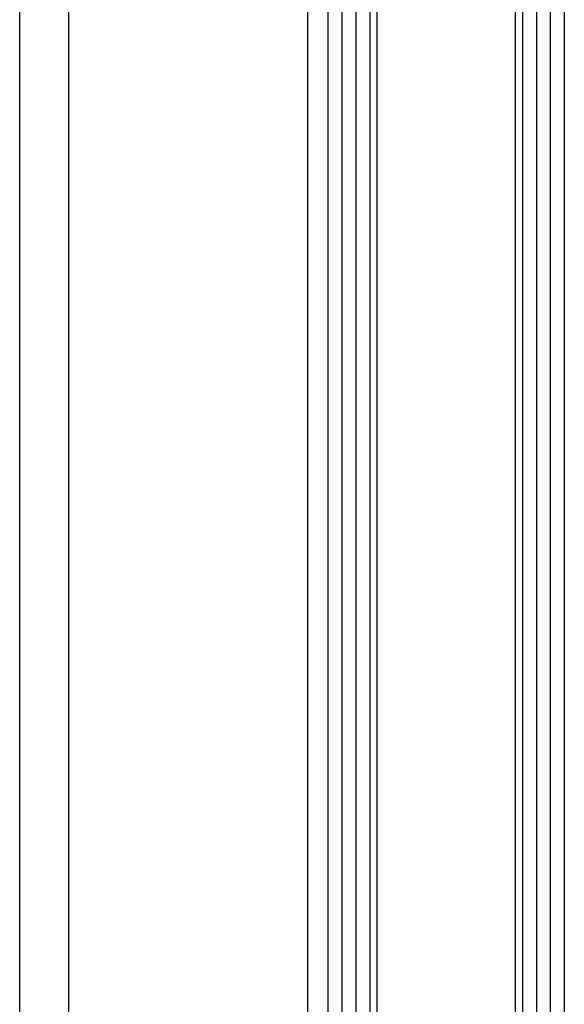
# Model space of a CAD drawing. Header units: millimetres. Extents: x 20 to 26560, y 40 to 17955.
# Tile 20 of 90: x 9899 to 10013, y 5165 to 5371. Entities that reach past the tile are written whole.
import ezdxf

# ---------------------------------------------------------------- set-up
doc = ezdxf.new("R2010")
doc.units = ezdxf.units.MM
doc.header["$LTSCALE"] = 2

msp = doc.modelspace()

# ---------------------------------------------------------------- linework, layer by layer
at = {"color": 8, "linetype": 'Continuous', "lineweight": 25}
for p, q in [((9899.27, 1576.96), (9899.27, 7324.96)), ((9909.47, 7324.96), (9909.47, 1576.96)), ((9959.38, 1576.96), (9959.38, 7324.96)), ((9966.59, 1576.96), (9966.59, 5894.85)), ((9969.42, 5894.85), (9969.42, 1576.96)), ((9972.42, 1576.96), (9972.42, 5894.75)), ((9973.84, 5894.73), (9973.84, 1576.96)), ((10002.78, 1576.96), (10002.78, 5894.73)), ((10004.19, 5894.75), (10004.19, 1576.96)), ((10007.19, 1576.96), (10007.19, 5894.85)), ((10010.02, 5894.85), (10010.02, 1576.96))]:
    msp.add_line(p, q, dxfattribs=at)
at = {"color": 7, "linetype": 'Continuous', "lineweight": 25}
for p, q in [((9963.67, 1576.96), (9963.67, 7324.96)), ((10012.95, 7324.96), (10012.95, 1576.96))]:
    msp.add_line(p, q, dxfattribs=at)

doc.saveas('drawing.dxf')
